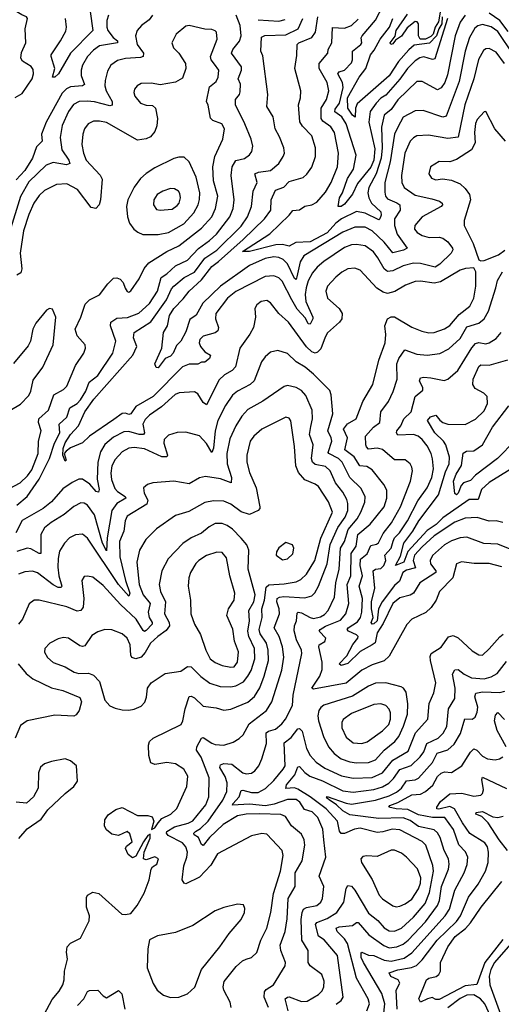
# Model space of a CAD drawing. Extents: x 1550320 to 1685906, y 509093 to 640511.
# Tile 122 of 256: x 1600721 to 1603515, y 568493 to 574198. Entities that reach past the tile are written whole.
import ezdxf

# ---------------------------------------------------------------- set-up
doc = ezdxf.new("R2010")
doc.units = 0

msp = doc.modelspace()

# ---------------------------------------------------------------- linework, layer by layer
at = {"layer": '0CON20XD'}
for points in [[(1600695, 573746.7), (1600735, 573770.4), (1600792.7, 573855), (1600800.6, 573885), (1600798.7, 573908.7), (1600787.8, 573927.8), (1600737.3, 573957.3), (1600727.3, 573975), (1600731, 574009), (1600756.4, 574065), (1600752.5, 574145), (1600766.2, 574205), (1600760, 574215), (1600733, 574227), (1600678.9, 574258.9)], [(1601130.2, 574245), (1601145.2, 574134.8), (1601015.7, 574004.3), (1600946, 573885), (1600925, 573866), (1600911.2, 573865), (1600925.8, 573915), (1600903.1, 573985), (1600904.7, 573995.3), (1600957.2, 574075), (1600988, 574132), (1600993.5, 574155), (1600987, 574205)], [(1603202.5, 574205), (1603128.8, 573971.2), (1603115, 573968), (1603065, 573983.8), (1603042.3, 573977.7), (1603015, 573959.7), (1602969.8, 573915), (1602926, 573854), (1602845, 573761.1), (1602816.1, 573743.9), (1602788.3, 573715), (1602754.5, 573665.5), (1602745.9, 573605), (1602780.7, 573450.7), (1602775.3, 573384.7), (1602756.9, 573343.1), (1602681.1, 573248.9), (1602652.2, 573187.8), (1602605, 573129.1), (1602585, 573115.5), (1602568.8, 573115), (1602576.1, 573165), (1602594, 573195), (1602623, 573277), (1602657.7, 573332.3), (1602672.8, 573412.8), (1602615, 573593.8), (1602589.3, 573635), (1602548.8, 573665), (1602551.1, 573678.9), (1602575.4, 573715), (1602596.6, 573805), (1602592.6, 573835), (1602565.5, 573885), (1602573.9, 573896.1), (1602605, 573905.4), (1602645, 573947.8), (1602650.8, 573965), (1602651.1, 574015), (1602698.9, 574055), (1602705.4, 574065), (1602702.2, 574092.2), (1602707.4, 574105), (1602785, 574195.3), (1602830.7, 574285)], [(1603167.7, 574287.7), (1603150.8, 574185), (1603130.2, 574155), (1603118.4, 574115), (1603105, 574101), (1603075, 574084.4), (1603044.8, 574085), (1603033.4, 574105), (1603034.4, 574174.4), (1603026.4, 574186.4), (1603015, 574188), (1602968.9, 574151.1), (1602935, 574102.9), (1602901.3, 574078.7), (1602885, 574058.6), (1602873.6, 574053.6), (1602870.8, 574065), (1602898.1, 574101.9), (1602905.2, 574135), (1602970.5, 574229.5)], [(1601491.3, 574225), (1601472.4, 574197.6), (1601428.1, 574165), (1601402.2, 574135), (1601392.9, 574105), (1601402.4, 574055), (1601438.6, 574005), (1601437.7, 573985), (1601421.7, 573978.3), (1601335, 573972.9), (1601288.9, 573961.1), (1601248.9, 573935), (1601230.1, 573899.9), (1601216.1, 573845), (1601215.9, 573815), (1601223.7, 573785), (1601258, 573725), (1601257.7, 573702.3), (1601245, 573698.1), (1601155, 573722.4), (1601113.4, 573726.6), (1601066.6, 573723.4), (1601033.8, 573706.2), (1601005, 573666.5), (1600968.2, 573585), (1600955.9, 573515), (1600965.8, 573445), (1601006.6, 573385), (1601011.2, 573365), (1600992.6, 573357.4), (1600915, 573370.2), (1600875.6, 573354.4), (1600775, 573259.3), (1600725.7, 573174.3), (1600662.9, 572967.1)], [(1601235.5, 574225), (1601227.3, 574192.7), (1601226, 574155), (1601232.2, 574135), (1601264.3, 574094.3), (1601288.8, 574075), (1601289.4, 574065), (1601185, 574046.5), (1601148.6, 574021.4), (1601115.3, 573985), (1601085.3, 573935), (1601076.9, 573905), (1601077.9, 573875), (1601097.3, 573822.7), (1601085.3, 573814.7), (1601015, 573809.8), (1600992.3, 573797.7), (1600968, 573772), (1600874.8, 573605.2), (1600847.5, 573535), (1600851.8, 573495), (1600818.3, 573461.7), (1600794.6, 573395.4), (1600751.9, 573325), (1600699.9, 573270.1)], [(1600705, 571385.3), (1600765, 571435.2), (1600834.6, 571535), (1600893.8, 571655), (1600922.7, 571745), (1600953.9, 571805), (1600951.1, 571855), (1600994.4, 571895.6), (1601011.7, 571948.3), (1601055, 571974.2), (1601073.3, 571995), (1601104, 572045), (1601125, 572097.3), (1601173.8, 572136.2), (1601261.4, 572265), (1601279.2, 572335), (1601247.3, 572425), (1601250.6, 572445), (1601285, 572469.6), (1601347.4, 572472.6), (1601412, 572498), (1601475, 572552.9), (1601520, 572625), (1601541.6, 572705), (1601575, 572725.8), (1601625, 572772.1), (1601695.2, 572804.8), (1601757.4, 572872.6), (1601821.8, 572918.2), (1601861.8, 572955), (1601939.4, 573055), (1601959.4, 573105), (1601964.2, 573155), (1601947.5, 573295), (1601953.9, 573345), (1601975, 573383.2), (1602025.6, 573394.4), (1602053.5, 573415), (1602066.7, 573435), (1602072.9, 573465), (1602063.1, 573505), (1602026.4, 573595), (1601972.7, 573705), (1601973.6, 573735), (1601995.3, 573764.7), (1601999.6, 573780.4), (1602002.7, 573825), (1601988.2, 573855), (1602007.6, 573905), (1602007.2, 573925), (1601950, 574005), (1601957.6, 574025), (1601996.1, 574073.9), (1602005.8, 574105), (1602000.2, 574165), (1601975.8, 574225)], [(1602299, 572575), (1602243.4, 572683.4), (1602225, 572702.5), (1602195, 572713.5), (1602145, 572709.4), (1601975, 572623.5), (1601926.9, 572585), (1601858.5, 572495), (1601856.2, 572465), (1601874.6, 572415), (1601870.6, 572395), (1601855, 572384.6), (1601786.2, 572363.8), (1601765.4, 572344.6), (1601762.1, 572325), (1601770.4, 572305), (1601795, 572272.9), (1601828, 572255), (1601822, 572235), (1601795, 572213.3), (1601775, 572213.8), (1601755, 572202.5), (1601705, 572201.9), (1601665, 572187.2), (1601495.9, 572014.1), (1601395, 571956.5), (1601365, 571914.5), (1601355, 571910), (1601335, 571918.3), (1601315, 571917.1), (1601267.8, 571882.2), (1601126.1, 571785), (1601085, 571745.5), (1601015, 571717.5), (1600991.4, 571698.6), (1600978.8, 571685), (1600990, 571645), (1600985, 571640), (1600970.6, 571675), (1600973.7, 571713.7), (1600985, 571745.5), (1601016.6, 571795), (1601063.1, 571845), (1601098.5, 571925), (1601151.5, 571998.5), (1601376.7, 572255), (1601400, 572305), (1601381.9, 572355), (1601384.7, 572385), (1601482.7, 572447.3), (1601573.2, 572575), (1601600.8, 572639.2), (1601615.7, 572654.3), (1601675, 572703.4), (1601735, 572735.2), (1601795, 572816.1), (1601865, 572862.3), (1602005, 573001.1), (1602042.7, 573055), (1602065.8, 573115), (1602074.7, 573205), (1602098, 573255), (1602085.7, 573305), (1602105.8, 573314.2), (1602176.2, 573323.8), (1602224.3, 573365.7), (1602250, 573405), (1602257.1, 573425), (1602253.6, 573455), (1602228.5, 573518.5), (1602202.2, 573565), (1602191.1, 573635), (1602154.6, 573695), (1602160.7, 573765), (1602132, 573988), (1602120, 574015), (1602122.8, 574097.2), (1602143.2, 574106.8), (1602265, 574110.2), (1602336.6, 574145), (1602363.7, 574205)], [(1602328, 572708), (1602325, 572693.1), (1602315, 572697.8), (1602275, 572783.5), (1602249.5, 572809.5), (1602225, 572820), (1602195, 572823.3), (1602145, 572814.2), (1602055, 572773.6), (1601885, 572653.3), (1601784, 572555), (1601744.4, 572485.6), (1601708.1, 572461.9), (1601685, 572389.4), (1601655, 572336), (1601630.3, 572309.7), (1601612, 572265), (1601595, 572248.8), (1601564.3, 572235), (1601525, 572180.6), (1601512.7, 572182.7), (1601505.4, 572205), (1601544.7, 572295), (1601555.2, 572385), (1601577.8, 572425), (1601589.2, 572485), (1601615, 572524), (1601670.2, 572579.8), (1601704.3, 572625.7), (1601775, 572691.7), (1601835, 572768), (1601875, 572796.8), (1602018, 572925), (1602141.9, 573045), (1602177.2, 573095), (1602179.4, 573155), (1602205, 573210), (1602253, 573227), (1602285, 573261.3), (1602366, 573284), (1602387.3, 573302.7), (1602415, 573344), (1602436.9, 573405), (1602436.4, 573455), (1602415.3, 573525), (1602361.9, 573581.9), (1602346.9, 573606.9), (1602337.9, 573705), (1602350.4, 573745), (1602352.1, 573785), (1602317.1, 573915), (1602328.5, 573991.5), (1602329.6, 574055), (1602340.6, 574065), (1602415.5, 574094.5), (1602435.9, 574125), (1602450.5, 574215)], [(1602810, 573045), (1602805, 573039.1), (1602725, 573077.9), (1602675, 573086.9), (1602587.3, 573045), (1602555, 573019.7), (1602505, 572963.4), (1602405, 572911.5), (1602322, 572908), (1602285, 572886.2), (1602245.2, 572895.2), (1602207.2, 572892.8), (1602055, 572854.3), (1602014.2, 572854.2), (1602171.9, 572958.1), (1602283.8, 573065), (1602305, 573092.2), (1602345, 573095.5), (1602375, 573117.5), (1602416, 573125), (1602445, 573140.8), (1602495, 573199.5), (1602526.8, 573255), (1602564.7, 573345), (1602570, 573425), (1602547.4, 573545), (1602526.5, 573576.5), (1602479.5, 573609.5), (1602469.5, 573625), (1602470.2, 573685), (1602501.1, 573735), (1602513.7, 573786.3), (1602504.8, 573835), (1602458.6, 573915), (1602458.5, 573945), (1602507.8, 574005), (1602510.5, 574025), (1602531.4, 574065), (1602535, 574153.8), (1602605, 574150), (1602645, 574164.1), (1602685, 574200.4)], [(1602105, 574198.3), (1602225, 574188.7), (1602261, 574199)], [(1603172.4, 574215), (1603170.2, 574175), (1603152, 574145), (1603139.1, 574105), (1603098.1, 574061.9), (1603009.9, 574050.1), (1602977.4, 574022.6), (1602918.7, 573955), (1602865, 573873.1), (1602678.7, 573711.3), (1602668, 573685), (1602666.2, 573633.8), (1602651.1, 573645), (1602624.2, 573685), (1602623, 573745), (1602690.8, 573865), (1602728.9, 573915), (1602755.9, 573995), (1602777.8, 574022.2), (1602811.7, 574085), (1602865.1, 574155), (1602884.5, 574205)], [(1603305, 574224.1), (1603275, 574182.9), (1603247.5, 574105), (1603201.7, 573878.3), (1603186.1, 573835), (1603165, 573803.9), (1603145, 573791.5), (1603055, 573840.9), (1603025, 573840.5), (1602915, 573734.7), (1602875, 573678.2), (1602835.8, 573645), (1602818.7, 573575), (1602824.1, 573455), (1602818.1, 573395), (1602788.6, 573305), (1602745.2, 573225), (1602740.7, 573195), (1602746.5, 573165), (1602761.7, 573135), (1602816.7, 573085), (1602818.3, 573065), (1602810, 573045)], [(1603555, 574129.2), (1603505, 574194.2), (1603445, 574236.2)], [(1600633.2, 571466.8), (1600724.8, 571515.2), (1600765.7, 571554.3), (1600791, 571589), (1600827.8, 571685), (1600830.9, 571755), (1600845.3, 571815), (1600830, 571865), (1600831.5, 571885), (1600889.2, 571935), (1600918.5, 572025), (1600974.5, 572055.5), (1600994.2, 572075), (1601044.6, 572195), (1601092.5, 572265), (1601102.2, 572295), (1601100.6, 572315), (1601055, 572365.6), (1601043.3, 572405), (1601075.9, 572475), (1601100.2, 572549.8), (1601125.2, 572574.8), (1601185, 572603.6), (1601231.7, 572668.3), (1601265, 572701.1), (1601285, 572703.3), (1601303.8, 572693.8), (1601320.6, 572675), (1601333.4, 572643.4), (1601345, 572623.3), (1601355, 572620), (1601365, 572626.2), (1601413.7, 572696.3), (1601443.2, 572756.8), (1601470.6, 572789.4), (1601575, 572855.3), (1601645, 572888.1), (1601775, 572990.6), (1601835.2, 573055), (1601857.7, 573105), (1601870.2, 573175), (1601844.8, 573265), (1601840.9, 573345), (1601853.2, 573405), (1601900, 573505), (1601909.5, 573565), (1601894.2, 573595), (1601841.2, 573615), (1601827.1, 573627.1), (1601813.8, 573703.8), (1601804.4, 573725), (1601821.5, 573808.5), (1601860.2, 573839.8), (1601872.7, 573865), (1601875.6, 573905), (1601850.7, 573940.7), (1601831.9, 573965), (1601827.5, 573985), (1601866.4, 574085), (1601862, 574125), (1601854.2, 574134.2), (1601835, 574140.8), (1601795, 574143.1), (1601705, 574163.8), (1601685, 574161.2), (1601628.8, 574115), (1601603.8, 574065), (1601613.8, 574035), (1601645, 574003.8), (1601682.5, 573945), (1601685.5, 573914.5), (1601665, 573858.8), (1601625, 573835.7), (1601535, 573820.8), (1601485, 573830), (1601425, 573828), (1601403.3, 573815), (1601386.2, 573795), (1601383.9, 573776.1), (1601390, 573755), (1601421.2, 573715), (1601455, 573702), (1601491.7, 573701.7), (1601508, 573685), (1601521.1, 573625), (1601517.2, 573582.8), (1601505, 573551.2), (1601479.8, 573520.2), (1601455, 573506.9), (1601405, 573500), (1601225, 573601.6), (1601185, 573611.1), (1601149.8, 573610.2), (1601117.5, 573595), (1601097.3, 573565), (1601087.1, 573535), (1601082.5, 573475), (1601090.4, 573425), (1601107.3, 573385), (1601187.2, 573297.2), (1601199.1, 573275), (1601189.6, 573155), (1601181.4, 573125), (1601162.5, 573105), (1601135, 573110), (1601055.6, 573215), (1600995, 573246.1), (1600935, 573243.8), (1600865, 573207.8), (1600835, 573178.5), (1600804.2, 573135), (1600775, 573070), (1600743.8, 572975), (1600724.7, 572845.3), (1600733.9, 572755), (1600728.7, 572731.3), (1600705, 572718)], [(1603585, 573994.7), (1603495, 574129.5), (1603455, 574156.1), (1603405, 574169.6), (1603377.7, 574162.3), (1603360.6, 574149.4), (1603330, 574095), (1603305.6, 574015), (1603270.3, 573839.7), (1603195, 573640), (1603175, 573633.4), (1603062.1, 573672.1), (1603015, 573669.6), (1602945, 573633.8), (1602914.7, 573575), (1602894.8, 573535), (1602869.3, 573375), (1602839.6, 573255), (1602838.2, 573198.2), (1602842.9, 573175), (1602855, 573159.5), (1602907.9, 573137.9), (1602925, 573124.6), (1602927.2, 573095), (1602895.8, 573045), (1602894.2, 573005), (1602910, 572955), (1602968.1, 572875), (1602947.5, 572862.5), (1602885, 572846.5), (1602835, 572909.3), (1602765, 572974.2), (1602725, 572995.3), (1602665, 572995.8), (1602595, 572967), (1602370.1, 572829.9), (1602347.7, 572795), (1602328, 572708)], [(1603532.2, 573945), (1603485, 574010.8), (1603445, 574030.9), (1603425, 574030), (1603410.9, 574019.1), (1603382.9, 573967.1), (1603354.8, 573855.2), (1603303.5, 573705), (1603265, 573516.5), (1603205, 573509.4), (1603091.9, 573528.1), (1603025, 573524.6), (1603005, 573514.5), (1602986.2, 573495), (1602955.3, 573425), (1602936.4, 573295), (1602937.8, 573255), (1602950.8, 573225), (1603015, 573181.4), (1603110.9, 573160.9), (1603156.1, 573146.1), (1603171.4, 573135), (1603172.9, 573125), (1603165.8, 573115), (1603055.7, 573055), (1603012.2, 573005), (1603011.5, 572985), (1603025.6, 572965), (1603055, 572948.2), (1603097, 572937), (1603155, 572937.5), (1603175, 572932), (1603205, 572911.5), (1603232.3, 572875), (1603233.8, 572865), (1603222.7, 572845), (1603158, 572782), (1603130, 572765), (1603045, 572785.7), (1603005, 572786.7), (1602945, 572772.5), (1602885, 572742.9), (1602855, 572739.6), (1602835, 572754.6), (1602799.2, 572819.2), (1602772.3, 572852.3), (1602725, 572887.5), (1602675, 572895.8), (1602645, 572894.2), (1602605, 572877.9), (1602485, 572797.5), (1602446.2, 572763.8), (1602419.4, 572730.6), (1602393.8, 572685), (1602381.9, 572645), (1602377.1, 572605), (1602380.6, 572565), (1602420.6, 572475), (1602421.4, 572465), (1602405, 572434.4), (1602395, 572435.8), (1602378.7, 572468.7), (1602330.1, 572520.1), (1602299, 572575)], [(1603538.8, 573495), (1603476.6, 573566.6), (1603425, 573666.7), (1603415, 573663.3), (1603375, 573620), (1603365, 573595.8), (1603358.1, 573545), (1603362.2, 573485), (1603341.5, 573445), (1603255, 573388.2), (1603215, 573375.5), (1603153.8, 573376.2), (1603104.2, 573345), (1603094.3, 573305), (1603109.1, 573279.1), (1603135, 573271.1), (1603173.2, 573276.8), (1603225, 573267.5), (1603275, 573246.2), (1603305, 573219.1), (1603330, 573185), (1603336, 573155), (1603298.2, 573035), (1603298.8, 573005), (1603351.9, 572901.9), (1603385, 572806.7), (1603395, 572800)], [(1601435, 572953.5), (1601525, 572954), (1601585, 572964.1), (1601673.9, 573015), (1601731.3, 573078.7), (1601755.8, 573125), (1601764.2, 573155.8), (1601765.3, 573194.7), (1601745.7, 573285.7), (1601705, 573374), (1601675, 573400.8), (1601645, 573401.9), (1601615, 573393.3), (1601505, 573340.4), (1601455, 573306.8), (1601422.8, 573277.2), (1601385, 573227.7), (1601348.9, 573155), (1601340.4, 573115), (1601346.1, 573055), (1601358.2, 573018.2), (1601384.1, 572984.1), (1601406.1, 572966.1), (1601435, 572953.5)], [(1601535, 573094.6), (1601605, 573100.9), (1601635, 573121.8), (1601645.3, 573135), (1601653.3, 573165), (1601650.5, 573190.5), (1601641.9, 573205), (1601618.5, 573218.5), (1601595, 573219.2), (1601550.8, 573205), (1601518.5, 573185), (1601498.8, 573155), (1601496.9, 573125), (1601515, 573097.5), (1601535, 573094.6)], [(1603395, 572800), (1603415, 572801.9), (1603498.5, 572835), (1603535, 572862)], [(1602865, 570510), (1602835, 570482.7), (1602765, 570460), (1602705, 570428.4), (1602615, 570353.5), (1602425, 570319.5), (1602414.8, 570325), (1602461.2, 570395), (1602475, 570432.5), (1602475.3, 570475), (1602455.4, 570565), (1602458.6, 570575), (1602491.9, 570595), (1602497.5, 570615), (1602457.3, 570655), (1602463.3, 570665), (1602495, 570684.9), (1602581.5, 570718.5), (1602613.5, 570755), (1602629.8, 570815), (1602621.1, 570925), (1602642.7, 570975), (1602643.5, 571105), (1602672.3, 571147.7), (1602683.3, 571215), (1602754.2, 571275.8), (1602835.2, 571375), (1602851.2, 571425), (1602851.2, 571471.2), (1602833.3, 571505), (1602765, 571590), (1602735, 571608.4), (1602693.1, 571613.1), (1602660.3, 571665), (1602607.2, 571705), (1602621.9, 571775), (1602598.3, 571825), (1602623.3, 571856.7), (1602673.3, 571885), (1602711.6, 571985), (1602768.7, 572085), (1602803.5, 572225), (1602840.3, 572325), (1602844.7, 572374.7), (1602838.8, 572425), (1602854.2, 572465), (1602875, 572475.6), (1602895, 572475.5), (1602995, 572417.1), (1603053.6, 572393.6), (1603095, 572384.6), (1603125, 572385.4), (1603185, 572406.1), (1603215, 572426.2), (1603270.8, 572489.2), (1603331.5, 572538.5), (1603354.7, 572585.3), (1603366.9, 572655), (1603366.6, 572736.6), (1603355, 572760), (1603306.5, 572756.5), (1603275, 572747.5), (1603161.7, 572678.3), (1603125, 572671.4), (1603045, 572683.3), (1603015, 572681.3), (1602959.5, 572660.5), (1602897.4, 572622.6), (1602855, 572610.9), (1602828.5, 572618.5), (1602792.9, 572642.9), (1602695, 572747.5), (1602665, 572758.5), (1602625, 572753.6), (1602590, 572735), (1602555, 572705.6), (1602506.9, 572655), (1602495.9, 572625.9), (1602505.8, 572585), (1602574.6, 572525), (1602590.8, 572495), (1602590, 572465), (1602575.5, 572445), (1602507.1, 572382.9), (1602492, 572358), (1602468.3, 572291.7), (1602449.2, 572270.8), (1602435, 572266), (1602415, 572273.4), (1602385, 572302.2), (1602280.7, 572445), (1602224.4, 572495), (1602175, 572557.1), (1602155, 572571.4), (1602121.2, 572565), (1602096, 572545), (1602084.2, 572525), (1602088.1, 572475), (1602076.9, 572415), (1602056.2, 572375), (1601997.5, 572295), (1601973.1, 572186.9), (1601953.8, 572166.2), (1601909.5, 572140.5), (1601879, 572111), (1601805, 571965.7), (1601785, 571979.6), (1601755, 572030), (1601735, 572042.5), (1601646, 572036), (1601623.6, 572026.4), (1601544.5, 571955.5), (1601473.5, 571906.5), (1601448.5, 571881.5), (1601435.6, 571854.4), (1601444.8, 571805), (1601439.1, 571795), (1601415, 571794), (1601355, 571811.6), (1601325, 571809.2), (1601265, 571778.6), (1601215, 571737.1), (1601190.5, 571695), (1601174.8, 571635), (1601170, 571535), (1601181.6, 571475), (1601178.9, 571461.1), (1601165, 571463.8), (1601127.7, 571507.7), (1601085, 571536.7), (1601065, 571535.9), (1601025, 571516.2), (1600971.2, 571478.8), (1600905.3, 571405), (1600856.7, 571365), (1600735, 571296), (1600698.5, 571225)], [(1603565, 571129.7), (1603495, 571158.8), (1603413.4, 571163.4), (1603315, 571199.4), (1603275, 571196.7), (1603225, 571178.4), (1603185, 571154.7), (1603116, 571094), (1603102.4, 571065), (1603103.1, 571045), (1603135.3, 571005), (1603135.2, 570994.8), (1603041.2, 570935), (1603005, 570874.6), (1602985, 570863.5), (1602925, 570847.5), (1602885.8, 570815), (1602830.1, 570699.9), (1602794.1, 570645), (1602783.1, 570586.9), (1602764.7, 570575), (1602695, 570536.6), (1602625, 570467.2), (1602586.5, 570456.5), (1602574.5, 570465), (1602617.6, 570512.4), (1602652.5, 570577.5), (1602682.8, 570615), (1602683.9, 570625), (1602675, 570633.3), (1602627.3, 570655), (1602619.7, 570665), (1602626.2, 570675), (1602680.9, 570709.1), (1602697.2, 570735), (1602705.4, 570764.6), (1602710, 570845), (1602689.4, 570915), (1602709, 570975), (1602696.4, 571035), (1602698.5, 571071.5), (1602737.2, 571102.8), (1602758.1, 571151.9), (1602790.9, 571159.1), (1602802.2, 571167.8), (1602828.4, 571221.6), (1602877, 571283), (1602929.5, 571375), (1602988.2, 571525), (1602998.8, 571585), (1602996.4, 571605), (1602985.3, 571625.3), (1602957.1, 571647.1), (1602895, 571646.9), (1602825, 571707.6), (1602795.2, 571715.2), (1602745, 571710.3), (1602732.3, 571722.3), (1602728.8, 571735), (1602727.3, 571785), (1602773, 571837), (1602810, 571865), (1602815.4, 571925), (1602859.6, 571985), (1602887.2, 572042.8), (1602910.5, 572115), (1602909.2, 572205), (1602920, 572235), (1602955, 572285.5), (1603025, 572260.8), (1603085, 572253.4), (1603157, 572263), (1603209.9, 572290.1), (1603275, 572350.7), (1603315, 572418.8), (1603385, 572440), (1603414.6, 572465), (1603440.5, 572509.5), (1603483.4, 572645), (1603492.6, 572687.4), (1603522.3, 572737.7)], [(1600665, 571933.8), (1600725, 571970), (1600775, 572021.4), (1600786.2, 572045), (1600800, 572110), (1600855.5, 572185), (1600915.4, 572314.6), (1600930.8, 572475), (1600911.7, 572521.7), (1600895, 572523.8), (1600876.7, 572515), (1600815, 572438.8), (1600797.5, 572405), (1600783.1, 572335), (1600771.1, 572308.9), (1600685, 572205.8)], [(1603523.8, 571283.8), (1603485, 571294.4), (1603445, 571292.9), (1603375, 571314), (1603305, 571309.8), (1603245, 571286.5), (1603125, 571207.3), (1603055, 571143.7), (1603011.6, 571095), (1603003.9, 571065), (1603017.3, 571022.7), (1602965, 571009), (1602943.8, 570995), (1602924.2, 570945), (1602895, 570919.1), (1602823.1, 570825), (1602802.8, 570785), (1602795.2, 570715.2), (1602775, 570697.5), (1602765, 570696.5), (1602759.3, 570705), (1602770.6, 570735), (1602760.8, 570785), (1602761.1, 570825), (1602781.9, 570905), (1602770.5, 571005), (1602784.2, 571015), (1602815, 571018.8), (1602833.4, 571035), (1602844.4, 571065), (1602839.1, 571095), (1602875.2, 571135), (1602887.2, 571177.2), (1602894.8, 571195), (1602924.9, 571225.1), (1602970.3, 571295), (1603029.9, 571410.1), (1603084.3, 571485), (1603110.6, 571545), (1603121, 571595), (1603115.9, 571654.1), (1603106.7, 571685), (1603085, 571728.8), (1603055, 571766.1), (1603032.2, 571785), (1603005, 571795.3), (1602915, 571791.2), (1602906.7, 571805), (1602909.5, 571815), (1602931.4, 571845), (1602949.7, 571885), (1602991.3, 571925), (1603015.6, 572015), (1603059.1, 572050.9), (1603058.9, 572065), (1603040.4, 572105), (1603045, 572122.9), (1603065, 572127.2), (1603105, 572123.7), (1603182.9, 572107.1), (1603205, 572114.5), (1603263.2, 572165), (1603342.7, 572297.3), (1603365, 572321.2), (1603385, 572326.8), (1603425, 572319.6), (1603445, 572325.4), (1603485, 572350), (1603514.6, 572385)], [(1602271.9, 568988.1), (1602278.8, 569105), (1602318.5, 569175), (1602319.2, 569255), (1602359.4, 569325), (1602375.3, 569415), (1602371.8, 569445), (1602355, 569478.1), (1602297, 569527), (1602261.9, 569581.9), (1602235, 569593.5), (1602113.2, 569596.8), (1602035, 569595.2), (1601985, 569584), (1601901.9, 569535), (1601821.5, 569458.5), (1601785, 569413.8), (1601775, 569418.6), (1601758.6, 569458.6), (1601733.3, 569475), (1601731.6, 569485), (1601741, 569495), (1601769, 569511), (1601815.2, 569554.8), (1601899.2, 569675), (1601923, 569725), (1601924.2, 569775.8), (1601913, 569813), (1601882.7, 569865), (1601885, 569881.4), (1601905, 569888.4), (1601950.8, 569885), (1602014.5, 569835), (1602035, 569828), (1602065, 569833.1), (1602085, 569846.4), (1602107.7, 569875), (1602125.4, 569915), (1602151.8, 570005), (1602151.6, 570065), (1602164.3, 570075), (1602205, 570086.9), (1602241.7, 570118.3), (1602262.7, 570145), (1602303.1, 570225), (1602308, 570285), (1602357.2, 570525), (1602355.3, 570545), (1602327.4, 570605), (1602313.9, 570656.1), (1602314.5, 570685), (1602327.6, 570715), (1602331.4, 570758.6), (1602335.5, 570764.5), (1602355, 570761), (1602405, 570733.5), (1602425, 570728.8), (1602465, 570738.8), (1602488.6, 570751.4), (1602510.9, 570775), (1602547.5, 570852.5), (1602555.6, 570935), (1602573.8, 571015), (1602581.6, 571135), (1602604.9, 571175.1), (1602626.7, 571243.3), (1602677.6, 571305), (1602699.5, 571345), (1602723.4, 571403.4), (1602724, 571434), (1602701.1, 571481.1), (1602635.8, 571545.8), (1602592, 571635), (1602570.3, 571655), (1602515, 571683.9), (1602511.1, 571691.1), (1602532, 571755), (1602528.4, 571775), (1602508, 571815), (1602537.4, 571915), (1602527.7, 572025), (1602519.2, 572049.2), (1602424.8, 572144.8), (1602377.3, 572185), (1602324.8, 572214.8), (1602275, 572264.5), (1602219.1, 572280.9), (1602175, 572270.8), (1602145, 572244.2), (1602124.4, 572215), (1602080.8, 572105), (1602058.5, 572085), (1601983.9, 572046.1), (1601955, 572022.2), (1601915, 571963.3), (1601870.2, 571875), (1601855, 571816.2), (1601844.8, 571715.2), (1601835, 571690.6), (1601805, 571741.5), (1601765, 571787.8), (1601685, 571808.9), (1601635, 571806.9), (1601585, 571790.6), (1601559.4, 571765), (1601557.9, 571745), (1601578.8, 571675), (1601575.4, 571664.6), (1601545, 571664.7), (1601445, 571711.1), (1601385, 571718.7), (1601355, 571714.7), (1601315, 571693.2), (1601275, 571650.5), (1601256.4, 571613.6), (1601249, 571571), (1601253.4, 571533.4), (1601272.2, 571482.2), (1601287.8, 571465), (1601333.3, 571435), (1601336.9, 571425), (1601285, 571394.1), (1601255.2, 571354.8), (1601229.1, 571195), (1601225, 571120.6), (1601200.8, 571165), (1601155, 571329.1), (1601115, 571384.6), (1601095, 571396.9), (1601075, 571397.7), (1601035, 571377.9), (1600978.6, 571331.4), (1600904.4, 571285.6), (1600865.7, 571254.3), (1600844.7, 571215), (1600844.3, 571105.7), (1600835, 571104.6), (1600785, 571131.2), (1600765, 571135.3), (1600705, 571115.8)], [(1603575, 571598.2), (1603445, 571517.3), (1603399.1, 571475), (1603381.2, 571418.8), (1603327.3, 571417.3), (1603175, 571311.4), (1603137.4, 571272.6), (1603085, 571238.4), (1602972.7, 571117.3), (1602948.7, 571055), (1602900, 571035), (1602929.8, 571090.2), (1602949.4, 571165), (1603000.5, 571235), (1603035.2, 571295), (1603150, 571445), (1603191.5, 571578.5), (1603212.6, 571625), (1603214, 571664), (1603191.8, 571735), (1603179.2, 571755), (1603128.8, 571805), (1603086.2, 571875), (1603104, 571896), (1603135, 571906.4), (1603158.3, 571878.3), (1603175, 571863.9), (1603203.8, 571855), (1603305, 571852.5), (1603365, 571882.7), (1603415, 571931.9), (1603433.6, 571975), (1603431.9, 572015), (1603414, 572035), (1603361.9, 572061.9), (1603348.5, 572085), (1603351.6, 572115), (1603385, 572189.4), (1603395, 572198.4), (1603445, 572196.7), (1603552.3, 572227.7)], [(1601948, 568475), (1601942, 568505), (1601904.4, 568575), (1601901.1, 568595), (1601906.9, 568625), (1601977.4, 568712.6), (1602014.2, 568745), (1602035, 568754.4), (1602066, 568765), (1602097.4, 568792.6), (1602119.6, 568865), (1602155.4, 568935), (1602176.9, 569025), (1602192.8, 569135), (1602234.3, 569265), (1602248.9, 569355), (1602243.8, 569383.8), (1602155, 569478.6), (1602125, 569482.9), (1602065, 569468.9), (1601869.2, 569365), (1601830.3, 569299.7), (1601765, 569229.5), (1601685, 569191.8), (1601674.2, 569195), (1601664.5, 569215), (1601674.1, 569295), (1601691.1, 569345), (1601693.8, 569375), (1601685.4, 569405), (1601665, 569427.8), (1601581.7, 569471.7), (1601572, 569485), (1601575.3, 569495), (1601619.1, 569520.9), (1601698.5, 569541.5), (1601725, 569555.3), (1601801, 569649), (1601818.2, 569695), (1601820.8, 569805), (1601774.3, 569925), (1601746.5, 569965), (1601748.3, 569985), (1601775, 570034.5), (1601785, 570039.6), (1601835, 570005.3), (1601855, 569998.9), (1601905, 569995.3), (1601958.8, 570011.2), (1601995, 570033.3), (1602016.7, 570055), (1602052, 570118), (1602152.9, 570195), (1602183.3, 570245), (1602240.8, 570429.2), (1602252.5, 570505), (1602245, 570564), (1602226.5, 570625), (1602197.3, 570675), (1602227.7, 570755), (1602225.3, 570785), (1602211.8, 570825), (1602215, 570844.2), (1602227.6, 570852.4), (1602253.8, 570856.2), (1602375, 570848.9), (1602415, 570859.5), (1602433.6, 570876.4), (1602455.2, 570914.8), (1602504.8, 571045), (1602522, 571158), (1602565.5, 571255), (1602609.4, 571315), (1602623.4, 571355), (1602624.8, 571395), (1602618.1, 571418.1), (1602595, 571460), (1602553.3, 571515), (1602522.2, 571585), (1602495, 571608.6), (1602435, 571619.8), (1602419, 571635), (1602414.4, 571655), (1602423.5, 571735), (1602402.9, 571795), (1602408.9, 571841.1), (1602419.2, 571885), (1602418.4, 571935), (1602381.5, 572021.5), (1602355, 572050), (1602325, 572067.1), (1602275, 572077.9), (1602255, 572073.1), (1602132, 571988), (1602045, 571938.5), (1602008.8, 571901.2), (1601974.8, 571845.2), (1601940.8, 571769.2), (1601923, 571685), (1601924, 571625), (1601948.9, 571545), (1601948, 571515), (1601885, 571537.5), (1601798.2, 571551.8), (1601765, 571543.5), (1601705, 571509.1), (1601615, 571523.6), (1601492.5, 571515), (1601463.3, 571505), (1601438.8, 571485), (1601443.3, 571455), (1601464.6, 571415), (1601459, 571391), (1601345, 571320.9), (1601332.5, 571295), (1601325.8, 571235), (1601300, 571175), (1601301.1, 571085), (1601335, 570947.8), (1601359.8, 570875), (1601355, 570858.5), (1601295, 570925.2), (1601115, 571194.4), (1601085, 571216.5), (1601045, 571213.6), (1601010.6, 571195), (1600981.5, 571165), (1600952.3, 571117.7), (1600943.8, 571076.2), (1600942.6, 571025), (1600947.5, 570975), (1600966, 570915), (1600961.1, 570908.9), (1600945, 570908.6), (1600915, 570923), (1600825, 570993.3), (1600795, 571002.7), (1600750.4, 570999.6), (1600715, 570984.6)], [(1603595, 571760.6), (1603491.9, 571655), (1603365, 571558.4), (1603335, 571527.1), (1603295.2, 571514.8), (1603281.8, 571498.2), (1603265, 571454.4), (1603255, 571445.8), (1603245, 571453.3), (1603237.2, 571525), (1603253.2, 571565), (1603284.2, 571615), (1603293.2, 571686.8), (1603312.2, 571697.8), (1603355, 571699.5), (1603405, 571733.9), (1603462.5, 571837.5), (1603559, 571961)], [(1602315.2, 571725.2), (1602293.1, 571873.1), (1602285, 571889.2), (1602265.5, 571895.5), (1602125, 571825.4), (1602079.1, 571785), (1602057.5, 571755), (1602037.8, 571675), (1602038, 571635), (1602053.9, 571575), (1602092, 571485), (1602114.1, 571375.9), (1602114, 571365), (1602105, 571353.8), (1602055, 571330.8), (1602005, 571345.9), (1601945, 571391.2), (1601905, 571408.2), (1601845, 571410.3), (1601795, 571399.7), (1601701.9, 571348.1), (1601624.7, 571325.3), (1601515, 571247.8), (1601453.6, 571186.4), (1601416.9, 571125), (1601401.4, 571055), (1601414.8, 570925), (1601436.7, 570865), (1601477.7, 570815), (1601465.5, 570765), (1601473.1, 570735), (1601490.2, 570705), (1601489.5, 570695), (1601455, 570658.9), (1601445, 570653.5), (1601438, 570658), (1601397.5, 570725), (1601305, 570809.6), (1601205, 570919.2), (1601145, 570968.1), (1601115, 570974.2), (1601095, 570971.2), (1601082.2, 570947.8), (1601092.4, 570845), (1601088.5, 570795), (1601076.1, 570773.9), (1601055, 570770.4), (1600995, 570795.3), (1600835, 570835.5), (1600805.6, 570834.4), (1600776.4, 570813.6), (1600737.9, 570725), (1600714.2, 570695.8)], [(1600847.5, 568405), (1600909.1, 568520.9), (1600950.6, 568569.4), (1600971.9, 568605), (1600980, 568635), (1600981.4, 568685), (1600999.1, 568755), (1600992.2, 568795), (1600996.5, 568825), (1601015, 568847.5), (1601073.9, 568876.1), (1601124.1, 568975.9), (1601125.7, 569005), (1601108.6, 569055), (1601108, 569112), (1601114.2, 569125.8), (1601145, 569142.5), (1601181.2, 569135), (1601313.8, 569015), (1601335, 569012.5), (1601365, 569019.2), (1601401.9, 569065), (1601442.8, 569137.2), (1601471.9, 569215), (1601484.1, 569275.9), (1601491.4, 569288.6), (1601516, 569305), (1601525.8, 569335), (1601505, 569348), (1601455, 569330), (1601440, 569335), (1601442.9, 569375), (1601477.6, 569455), (1601477.9, 569477.9), (1601465, 569470.6), (1601439.1, 569435), (1601395, 569350.8), (1601375, 569341.1), (1601350.7, 569360.7), (1601334.4, 569395), (1601341.1, 569408.9), (1601373.3, 569435), (1601360.7, 569480.7), (1601345, 569493.3), (1601295, 569471.2), (1601255, 569478.8), (1601225, 569503.8), (1601213.8, 569525), (1601215, 569562.5), (1601235, 569590), (1601278.3, 569621.7), (1601315, 569633.3), (1601405, 569587.7), (1601465, 569586.2), (1601488.9, 569578.9), (1601499.2, 569555), (1601486.4, 569506.4), (1601505.3, 569515), (1601525, 569544.5), (1601545, 569569.1), (1601597.1, 569595), (1601632.6, 569627.4), (1601690.9, 569755), (1601696.4, 569815), (1601672.9, 569855), (1601625.3, 569885.3), (1601575, 569893.1), (1601505, 569882.9), (1601481.1, 569891.1), (1601470, 569935), (1601468.2, 569995), (1601474.1, 570015.9), (1601495, 570035.5), (1601656.9, 570115), (1601668.2, 570135), (1601680.4, 570205), (1601705, 570276), (1601715, 570278.9), (1601735, 570269.2), (1601785, 570220.4), (1601861.7, 570211.7), (1601905, 570197.5), (1601945, 570202.1), (1602045, 570243.3), (1602082.9, 570277.1), (1602113.4, 570326.6), (1602138.9, 570395), (1602163.5, 570485), (1602162.9, 570545), (1602153.2, 570585), (1602115, 570640.4), (1602110.5, 570665), (1602126.8, 570735), (1602125.2, 570785), (1602141.3, 570835), (1602150.4, 570909.6), (1602166.5, 570923.5), (1602255, 570928.9), (1602325, 570941.7), (1602351.8, 570955), (1602384.7, 570985), (1602432.4, 571065), (1602466.9, 571193.1), (1602535.3, 571345), (1602512.5, 571405), (1602455, 571493.6), (1602435, 571507.5), (1602375, 571531.3), (1602337.3, 571575), (1602323.5, 571613.5), (1602315.2, 571725.2)], [(1601355, 570197.1), (1601385, 570202.5), (1601425, 570220.8), (1601446.6, 570243.4), (1601456.6, 570273.4), (1601462.2, 570325), (1601484.7, 570355.3), (1601565, 570409.2), (1601655, 570422.3), (1601695, 570450.3), (1601715, 570448.5), (1601772, 570392), (1601823.1, 570353.1), (1601884.8, 570334.8), (1601945, 570333.4), (1601975, 570338.8), (1602018.3, 570361.7), (1602045.2, 570394.8), (1602063, 570427), (1602085.2, 570495.2), (1602082.7, 570555), (1602049.7, 570625), (1602044.2, 570655), (1602054.8, 570715.2), (1602051, 570775), (1602079.3, 570825), (1602086.7, 570865), (1602045.9, 571015), (1602050.6, 571125), (1602037.8, 571155), (1602005, 571194.4), (1601956.1, 571246.1), (1601925, 571267.5), (1601895, 571279.7), (1601855, 571278), (1601819.6, 571260.4), (1601775, 571222.5), (1601715, 571195.4), (1601666.5, 571163.5), (1601583.3, 571075), (1601546.2, 571005), (1601530, 570925), (1601538.2, 570885), (1601567.6, 570825), (1601560.3, 570755), (1601587.5, 570705), (1601589.6, 570685), (1601571.2, 570658.8), (1601521.8, 570625), (1601479.3, 570585), (1601449, 570531), (1601425, 570504.6), (1601395, 570493.8), (1601371.7, 570501.7), (1601365.4, 570515.4), (1601362.1, 570575), (1601344, 570614), (1601315, 570638.9), (1601255, 570663.1), (1601215, 570664.4), (1601175, 570650.6), (1601140.2, 570629.8), (1601099.3, 570570.7), (1601085, 570565.7), (1601069.1, 570569.1), (1601005, 570614.4), (1600975, 570617.5), (1600945, 570610.6), (1600896.2, 570585), (1600868, 570555), (1600866.1, 570533.9), (1600882.2, 570502.2), (1600915, 570474.4), (1600985, 570448.5), (1601037.3, 570417.3), (1601065, 570410), (1601120.7, 570410.7), (1601149.8, 570399.8), (1601183.4, 570363.4), (1601215.9, 570255.9), (1601245, 570221.9), (1601275, 570208.1), (1601315, 570200), (1601355, 570197.1)], [(1602245, 571068.8), (1602275, 571074.2), (1602305, 571103.3), (1602312, 571135), (1602302.5, 571155), (1602265, 571168.8), (1602225, 571137.5), (1602211.4, 571115), (1602208.8, 571095), (1602245, 571068.8)], [(1601945, 570446.1), (1601965, 570449.1), (1601985.4, 570475), (1601989.6, 570535), (1601967.9, 570597.9), (1601956.7, 570666.7), (1601921.9, 570745), (1601932.2, 570785), (1601965.6, 570835), (1601968.9, 570875), (1601939.2, 570975), (1601920.5, 571080.5), (1601895, 571110), (1601865, 571111.9), (1601805, 571093.1), (1601760, 571065), (1601742.7, 571047.3), (1601712.3, 570995), (1601702.9, 570965), (1601698.8, 570915), (1601712.1, 570835), (1601714.5, 570755), (1601734.4, 570695), (1601770, 570635), (1601800.5, 570545), (1601826.5, 570495), (1601855, 570472.7), (1601895, 570455.4), (1601945, 570446.1)], [(1603517.8, 571027.8), (1603445, 571046.6), (1603356.2, 571046.2), (1603283.5, 571056.5), (1603254, 571045), (1603233.6, 570965), (1603155.6, 570885), (1603135.9, 570834.1), (1603108.1, 570791.9), (1603075.9, 570764.1), (1602994.6, 570725.4), (1602965.6, 570694.4), (1602865, 570510)], [(1602277.5, 568455), (1602261.2, 568525), (1602274.2, 568535), (1602285, 568535.3), (1602355, 568509.5), (1602389.3, 568510.7), (1602455, 568548.8), (1602475, 568571.1), (1602485.2, 568594.8), (1602486.8, 568626.8), (1602473.8, 568665), (1602406.5, 568715), (1602393.9, 568735), (1602394.6, 568805), (1602357.7, 568865), (1602354, 568985), (1602358.8, 569025), (1602367.5, 569045), (1602385, 569054), (1602445, 569064.7), (1602466.9, 569085), (1602476.7, 569105), (1602484.6, 569174.6), (1602458.8, 569235), (1602496.2, 569345), (1602485.3, 569445), (1602478.5, 569508.5), (1602450.8, 569575), (1602417.4, 569607.4), (1602372.5, 569622.5), (1602345.2, 569665), (1602325, 569679), (1602275, 569679.5), (1602197.9, 569652.1), (1602147.1, 569642.9), (1602055, 569652.7), (1601956.1, 569646.1), (1601957.5, 569655), (1601993.2, 569695), (1602005, 569730.8), (1602015, 569734.4), (1602065, 569719.5), (1602105, 569720), (1602146.5, 569743.5), (1602195, 569789.2), (1602250, 569855), (1602260, 569875), (1602255, 570008.1), (1602295, 570039.7), (1602335, 570089.6), (1602345, 570090.7), (1602358.9, 570075), (1602385.3, 569975), (1602406, 569935), (1602440, 569895), (1602490.4, 569860.4), (1602587.1, 569817.1), (1602655, 569803.2), (1602765, 569806.4), (1602825, 569833.5), (1602885, 569906.8), (1602975, 569959.2), (1603016.7, 570065), (1603088.2, 570145), (1603095.4, 570235), (1603123, 570297), (1603134.7, 570355), (1603103.1, 570485), (1603100.9, 570509.1), (1603107.5, 570525), (1603165, 570561.9), (1603208.3, 570621.7), (1603235, 570630.4), (1603265, 570616.5), (1603345, 570540.5), (1603385, 570517.5), (1603405, 570516), (1603445, 570551.9), (1603505, 570622.7), (1603525, 570637.1)], [(1602557.2, 568492.8), (1602586.2, 568515), (1602596.8, 568535), (1602564.6, 568775), (1602487.2, 568867.2), (1602455, 568887.5), (1602436.2, 568955), (1602445, 568966.5), (1602505, 568990.4), (1602559.6, 569025), (1602601.2, 569085), (1602615.4, 569164.6), (1602625, 569181.9), (1602645, 569176.8), (1602665, 569154.5), (1602745, 569020.4), (1602798, 568978), (1602835, 568936), (1602865, 568918.6), (1602895, 568916.4), (1602935, 568934.1), (1603005, 568998), (1603072.3, 569077.7), (1603098.9, 569141.1), (1603121.1, 569265), (1603116.6, 569296.6), (1603076.5, 569415), (1603055.5, 569435.5), (1602925, 569504.3), (1602881.9, 569508.1), (1602828.3, 569491.7), (1602795, 569488.9), (1602695, 569512.6), (1602662.1, 569507.9), (1602605, 569482.5), (1602585, 569483.1), (1602576.2, 569496.2), (1602563.5, 569555), (1602498.7, 569625), (1602405.5, 569695.5), (1602335, 569740.2), (1602315, 569747.4), (1602265, 569743.6), (1602269.4, 569765), (1602317.7, 569822.3), (1602335, 569868.9), (1602345, 569870.9), (1602375, 569836.1), (1602404.7, 569815), (1602478.2, 569788.2), (1602595, 569730.2), (1602655, 569721.3), (1602775, 569736.6), (1602825, 569753.8), (1602863.1, 569775), (1602889.4, 569800.6), (1602925, 569853.5), (1602992.6, 569877.4), (1603043.1, 569926.9), (1603065, 569956.2), (1603082.7, 570005), (1603148, 570035), (1603176.4, 570063.6), (1603198.1, 570101.9), (1603208.9, 570205), (1603244.7, 570265.3), (1603247, 570325), (1603230.7, 570405), (1603245, 570430), (1603265, 570433.3), (1603298.8, 570405), (1603341.4, 570385), (1603415, 570379.4), (1603455, 570389.5), (1603489.7, 570410.3), (1603545, 570479.3)], [(1600712.8, 570465), (1600759, 570409), (1600798.3, 570378.3), (1600905, 570325.7), (1600971.5, 570311.5), (1601070.7, 570270.7), (1601079.3, 570245), (1601065.3, 570194.7), (1601049.1, 570170.9), (1601035, 570163.3), (1600925, 570168.9), (1600763.7, 570136.3), (1600725, 570108), (1600694.6, 570035.4)], [(1602675, 569891.1), (1602745, 569894.7), (1602785, 569910), (1602834.2, 569965.8), (1602897.1, 570015), (1602920, 570045), (1602947, 570105), (1602970.5, 570175), (1602973.3, 570233.3), (1602962.5, 570302.5), (1602947.5, 570325), (1602933.2, 570333.2), (1602845, 570355.8), (1602785, 570353.6), (1602745, 570336.4), (1602651.3, 570278.7), (1602484.3, 570225.7), (1602466.9, 570213.1), (1602456.2, 570195), (1602449.6, 570165), (1602453.3, 570135), (1602482.4, 570045), (1602512.5, 569985), (1602545.2, 569945.2), (1602585.9, 569915.9), (1602635, 569897.4), (1602675, 569891.1)], [(1602735, 568454.4), (1602749.6, 568495), (1602742.1, 568525), (1602674.2, 568644.2), (1602622.8, 568845), (1602605, 568872.4), (1602562.2, 568915), (1602556.5, 568935), (1602575, 568941.9), (1602650.5, 568949.5), (1602675, 568966.9), (1602685, 568967.1), (1602745.5, 568895.5), (1602833.3, 568833.3), (1602865, 568821), (1602908.9, 568825), (1602945, 568842), (1602974.2, 568865), (1603075, 568970), (1603145.2, 569065), (1603156.6, 569095), (1603167.8, 569175), (1603208, 569275), (1603212.9, 569305), (1603208.1, 569335), (1603182.4, 569385), (1603160.3, 569460.3), (1603145, 569486.9), (1603125, 569504.2), (1603035, 569523.2), (1602985, 569558.7), (1602945, 569573.5), (1602805, 569569.3), (1602635, 569591.2), (1602595, 569614.5), (1602558.7, 569648.7), (1602516.8, 569676.8), (1602505.7, 569685), (1602500.8, 569695), (1602505, 569697.8), (1602615, 569658.5), (1602645, 569653.3), (1602785, 569676.2), (1602865, 569701.4), (1602907.5, 569722.5), (1602935.1, 569744.9), (1602965, 569788.4), (1603015, 569793), (1603035, 569803.5), (1603115, 569894.7), (1603142.8, 569947.2), (1603205, 569968.1), (1603240.5, 569999.5), (1603278.2, 570061.8), (1603303.4, 570146.6), (1603345, 570145.5), (1603363.1, 570156.9), (1603375.3, 570184.7), (1603378.8, 570215), (1603360.3, 570275), (1603365.8, 570295), (1603405, 570303.3), (1603505, 570299.8), (1603535, 570307.9)], [(1602705, 570003.2), (1602735.7, 570014.3), (1602825, 570076.8), (1602862, 570115), (1602871.4, 570145), (1602870.9, 570180.9), (1602863.6, 570203.6), (1602845, 570224.5), (1602815, 570234.6), (1602775, 570230), (1602645, 570177.5), (1602597.7, 570142.3), (1602590.4, 570125), (1602589.1, 570095), (1602615, 570041.4), (1602655, 570008.5), (1602705, 570003.2)], [(1603542.9, 569985), (1603489.8, 570079.8), (1603474.4, 570135.6), (1603481, 570169), (1603495, 570183.1), (1603533.2, 570143.2)], [(1602831.1, 568425), (1602839.6, 568495), (1602822.2, 568555), (1602716, 568735), (1602702.2, 568765), (1602700.8, 568789.2), (1602705.8, 568794.2), (1602745, 568778.2), (1602775, 568775.2), (1602835, 568748.3), (1602875, 568741.9), (1602950.4, 568759.6), (1602995, 568791), (1603189.8, 569005), (1603214.3, 569045), (1603244.8, 569155), (1603298.6, 569255), (1603316.1, 569303.9), (1603319.7, 569345), (1603306, 569376), (1603267.8, 569417.8), (1603237.2, 569505), (1603187.1, 569575), (1603115, 569575.3), (1603035, 569591.6), (1602971.9, 569621.9), (1602905.5, 569625.5), (1602861.4, 569635), (1602867.1, 569645), (1602915, 569662), (1602995, 569706.2), (1603045, 569710.9), (1603074.5, 569725.5), (1603116.5, 569763.5), (1603145, 569812.3), (1603165, 569831.8), (1603185, 569839.2), (1603225, 569835.5), (1603285.2, 569874.8), (1603335.4, 569954.6), (1603355, 569973.8), (1603372.1, 569965), (1603405, 569930.4), (1603435, 569914.6), (1603479.8, 569910.2), (1603504.6, 569915.4), (1603523.1, 569926.9)], [(1600715.6, 569454.4), (1600765, 569508.8), (1600845, 569566.2), (1600885, 569618.8), (1600984.2, 569715), (1601034.6, 569755.4), (1601055.7, 569785), (1601050, 569875), (1601015, 569903.3), (1600985, 569916.2), (1600905, 569900), (1600864.6, 569885.4), (1600842.1, 569867.9), (1600829.4, 569835), (1600828, 569745), (1600801.2, 569695), (1600761.7, 569658.3), (1600700, 569665)], [(1602910.6, 568465), (1602905.4, 568574.6), (1602926.2, 568615), (1602915.8, 568635), (1602873.3, 568653.3), (1602863.6, 568675), (1602915, 568693), (1602994.3, 568705.7), (1603021.8, 568718.2), (1603055, 568750.3), (1603142.8, 568865), (1603255, 568973.3), (1603278.5, 569005), (1603325, 569114.5), (1603380.7, 569189.3), (1603423.4, 569265), (1603438.4, 569315), (1603441.1, 569375), (1603435.3, 569405), (1603418.1, 569428.1), (1603332.5, 569482.5), (1603288.7, 569545), (1603243.9, 569625), (1603215, 569638.3), (1603152.8, 569622.8), (1603140, 569625), (1603140.8, 569635), (1603162.3, 569667.7), (1603215, 569712.7), (1603285, 569715.8), (1603355, 569699.4), (1603396, 569705), (1603406, 569714), (1603410.3, 569735), (1603401.4, 569795), (1603405, 569809.4), (1603545, 569743.1)], [(1603550, 569385), (1603501.6, 569445), (1603438.9, 569545), (1603400.7, 569580.7), (1603366.2, 569595), (1603369.2, 569605), (1603405, 569609.2), (1603465, 569580), (1603495, 569575.3), (1603525, 569583.6)], [(1602905, 569057.5), (1602925, 569061.6), (1602956.5, 569075), (1602995, 569102.4), (1603035, 569161.8), (1603045.7, 569194.3), (1603047.6, 569225), (1603028.2, 569278.2), (1602965, 569345.6), (1602935, 569367.8), (1602895, 569386.4), (1602875, 569385.5), (1602795, 569349.4), (1602735, 569354), (1602711.2, 569348.8), (1602700, 569335), (1602703.3, 569315), (1602766.1, 569216.1), (1602806.4, 569125), (1602825, 569104.6), (1602885, 569063.1), (1602905, 569057.5)], [(1603522.5, 568867.5), (1603419.1, 568735), (1603372.3, 568607.7), (1603305, 568600.7), (1603155, 568520.9), (1603135, 568520), (1603113, 568533), (1603085.6, 568524.4), (1603045, 568506), (1603036.2, 568525), (1603081.1, 568635), (1603094.8, 568645.2), (1603136.2, 568653.8), (1603152.5, 568665), (1603162.5, 568685), (1603161.4, 568735), (1603204.7, 568825), (1603247.5, 568885), (1603307.1, 568932.9), (1603336.1, 568965), (1603397.3, 569055), (1603518.4, 569205)], [(1601595, 568532.7), (1601645, 568534.5), (1601695, 568553.5), (1601737.7, 568592.3), (1601776.5, 568695), (1601882.2, 568825), (1601936.4, 568903.6), (1602006.6, 568983.4), (1602024.3, 569025), (1602027.1, 569047.1), (1602018.8, 569068.8), (1601983.9, 569073.9), (1601905, 569054), (1601855, 569034.2), (1601725, 568948.6), (1601625, 568908.1), (1601521.2, 568888.8), (1601474.2, 568865.8), (1601464.2, 568815), (1601460, 568705), (1601495, 568612.5), (1601518.1, 568575), (1601555, 568546.7), (1601595, 568532.7)], [(1602164.6, 568475), (1602139.8, 568535), (1602141.2, 568565), (1602151.3, 568578.7), (1602192.5, 568605), (1602261.1, 568715), (1602262.7, 568735), (1602235.3, 568805), (1602231.6, 568835), (1602260, 568915), (1602271.9, 568988.1)], [(1603568.2, 568841.8), (1603475.2, 568735), (1603453.5, 568695), (1603443.3, 568655), (1603447.8, 568605), (1603518.2, 568415)], [(1601056.5, 568485), (1601092.9, 568525), (1601115, 568567.8), (1601126.3, 568573.7), (1601175, 568575.6), (1601205, 568541.2), (1601225, 568531.2), (1601295, 568572.5), (1601313.9, 568553.9), (1601330.9, 568465)], [(1603485, 568352.5), (1603419.6, 568495), (1603393.3, 568525), (1603355, 568548.2), (1603315, 568546), (1603275, 568527.3), (1603205, 568473.3)]]:
    msp.add_lwpolyline(points, dxfattribs=at)

doc.saveas('drawing.dxf')
